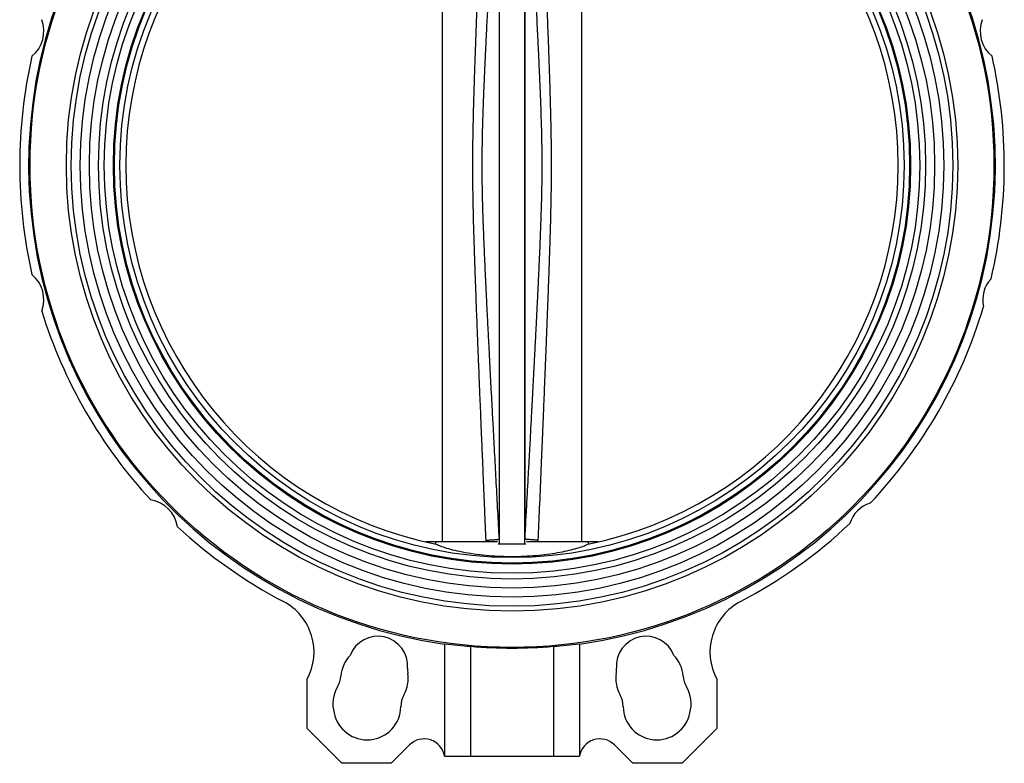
# Model space of a CAD drawing. Header units: millimetres. Extents: x 220 to 2218, y -9 to 1835.
# Tile 7 of 25: x 1838 to 2218, y 500 to 787. Entities that reach past the tile are written whole.
import ezdxf

# ---------------------------------------------------------------- set-up
doc = ezdxf.new("R2010")
doc.units = ezdxf.units.MM

msp = doc.modelspace()

# ---------------------------------------------------------------- linework, layer by layer
at = {"color": 7, "linetype": 'Continuous', "lineweight": 25}
for p, q in [((2023.25, 876.92), (2023.25, 585.02)), ((2033.07, 585.02), (2033.07, 876.92)), ((2001.16, 833.76), (2001.16, 585.67)), ((2055.16, 585.67), (2055.16, 832.62)), ((1998.86, 585.67), (1994.94, 585.67)), ((1998.86, 585.67), (1998.49, 584.9)), ((2022.62, 585.67), (1998.86, 585.67)), ((2023.16, 586.77), (2023.25, 585.02)), ((2033.07, 585.02), (2033.16, 586.76)), ((2057.46, 585.67), (2033.7, 585.67)), ((2057.83, 584.9), (2057.46, 585.67)), ((2061.38, 585.67), (2057.46, 585.67)), ((2023.07, 584.77), (2022.78, 584.77)), ((2023.25, 585.02), (2023.07, 584.77)), ((2033.25, 584.77), (2033.07, 585.02)), ((2033.54, 584.77), (2033.25, 584.77)), ((2002.16, 546.39), (2002.16, 502.97)), ((2012.16, 545.43), (2012.16, 502.97)), ((2044.16, 545.43), (2044.16, 502.97)), ((2054.16, 546.39), (2054.16, 502.97)), ((1949.1, 513.71), (1949.1, 532.71)), ((2107.21, 532.71), (2107.21, 513.71)), ((1962.54, 500.28), (1949.1, 513.71)), ((2107.21, 513.71), (2093.78, 500.28)), ((1988.6, 507.35), (1981.54, 500.28)), ((2074.78, 500.28), (2067.71, 507.35)), ((2002.16, 502.97), (2012.16, 502.97)), ((2012.16, 502.97), (2044.16, 502.97)), ((2044.16, 502.97), (2054.16, 502.97)), ((1981.54, 500.28), (1962.54, 500.28)), ((2093.78, 500.28), (2074.78, 500.28))]:
    msp.add_line(p, q, dxfattribs=at)
at = {"color": 8, "linetype": 'Continuous', "lineweight": 25}
for p, q in [((2018.17, 585.67), (2018.14, 586.34)), ((2038.18, 586.34), (2038.15, 585.67))]:
    msp.add_line(p, q, dxfattribs=at)
at = {"color": 7, "linetype": 'Continuous', "lineweight": 25}
for radius in [186, 172, 170.1, 166.6, 163.1, 159.6, 157.35, 153.85, 153.45, 151.3]:
    msp.add_circle((2028.16, 730.97), radius, dxfattribs=at)
for centre, radius, start, end in [((2028.16, 730.97), 186.55, 98.8859, 261.9884), ((2028.16, 730.97), 186.55, 278.0116, 81.1141), ((2028.16, 730.97), 149.05, 101.3246, 258.6754), ((2028.16, 730.97), 149.05, 281.3246, 78.6754), ((1834.97, 782.73), 12.5, 309.2182, 20.7818), ((2221.34, 782.73), 12.5, 159.2182, 230.7818), ((2028.16, 730.97), 190, 167.2045, 192.7955), ((2028.16, 730.97), 190, 346.6692, 12.7955), ((1834.97, 679.2), 12.5, 339.2182, 50.7818), ((2221.34, 679.2), 11.5, 136.2321, 193.7679), ((2028.16, 730.97), 190, 316.6692, 343.3308), ((2028.16, 730.97), 190, 197.2045, 222.7955), ((1886.74, 589.55), 12.5, 9.2182, 80.7818), ((2169.58, 589.55), 11.5, 106.2321, 163.7679), ((2028.16, 730.97), 190, 227.2045, 242.3441), ((2028.16, 730.97), 190, 297.6559, 313.3308), ((1929.76, 543.19), 22, 331.5734, 62.3441), ((2126.56, 543.19), 22, 117.6559, 208.4266), ((1976.39, 537.78), 11.5, 356.0501, 159.1356), ((2079.92, 537.78), 11.5, 20.8644, 183.9499), ((2028.16, 730.97), 186.22, 265.0711, 274.9289), ((1975.1, 532.95), 13, 136.6406, 175.6551), ((2081.22, 532.95), 13, 4.3449, 43.3594), ((1997.35, 536.33), 9.5, 176.0501, 188.6477), ((2058.97, 536.33), 9.5, 351.3523, 3.9499), ((1952.67, 534.66), 9.5, 329.4345, 355.6551), ((1975.1, 532.95), 13, 330.851, 8.6477), ((2081.22, 532.95), 13, 171.3523, 209.149), ((2103.65, 534.66), 9.5, 184.3449, 210.5655), ((1972.04, 523.21), 13, 149.4345, 195.607), ((2084.28, 523.21), 13, 344.393, 30.5655), ((1994.75, 521.99), 9.5, 150.851, 179.149), ((2061.57, 521.99), 9.5, 0.851, 29.149), ((1972.25, 522.33), 13, 191.5794, 359.149), ((2084.06, 522.33), 13, 180.851, 348.4206), ((1994.26, 501.69), 8, 9.1942, 135), ((2062.06, 501.69), 8, 45, 170.8058)]:
    msp.add_arc(centre, radius, start, end, dxfattribs=at)
for centre, start_param, end_param in [((2024.87, 730.97), 4.589977, 4.643994), ((2031.45, 730.97), 4.780784, 4.8348)]:
    msp.add_ellipse(centre, major_axis=(186, 0), ratio=0.999844, start_param=start_param, end_param=end_param, dxfattribs=at)
for points, knots in [([(2018.14, 586.34), (2018.06, 588.17), (2017.91, 591.87), (2017.67, 597.49), (2017.43, 603.24), (2017.18, 609.13), (2016.96, 614.55), (2016.78, 618.83), (2016.64, 622.13), (2016.51, 625.26), (2016.36, 629.06), (2016.17, 633.62), (2015.96, 638.59), (2015.77, 643.35), (2015.57, 648.13), (2015.39, 652.77), (2015.2, 657.4), (2015.01, 662.14), (2014.82, 667.06), (2014.61, 672.27), (2014.43, 676.99), (2014.21, 682.87), (2013.96, 689.67), (2013.71, 697.05), (2013.51, 703.29), (2013.36, 708.6), (2013.23, 713.75), (2013.13, 718.92), (2013.05, 724.24), (2013.02, 729.32), (2013.03, 734.25), (2013.07, 739.1), (2013.15, 744.2), (2013.27, 749.87), (2013.45, 756.59), (2013.7, 764.76), (2013.98, 772.76), (2014.26, 780.4), (2014.53, 787.41), (2014.8, 794.45), (2015.03, 800.28), (2015.21, 804.71), (2015.36, 808.51), (2015.53, 812.69), (2015.72, 817.43), (2015.93, 822.61), (2016.14, 827.64), (2016.32, 832.01), (2016.47, 835.52), (2016.59, 838.44), (2016.68, 840.76), (2016.79, 843.26), (2016.92, 846.57), (2017.21, 853.52), (2017.62, 863.34), (2017.97, 871.58), (2018.14, 875.59)], [0, 0, 0, 0, 0.01896, 0.0383864, 0.0582791, 0.078638, 0.0994633, 0.1144722, 0.1231007, 0.1336994, 0.1468705, 0.162614, 0.1809299, 0.1984669, 0.2119825, 0.2305573, 0.2465768, 0.260041, 0.2796393, 0.2977005, 0.3140319, 0.3286334, 0.3587019, 0.3845138, 0.4051934, 0.4234164, 0.4395378, 0.4586512, 0.4769199, 0.4946937, 0.5112899, 0.5280023, 0.5449872, 0.5641871, 0.5867341, 0.6146604, 0.6488951, 0.6697247, 0.6939594, 0.7215993, 0.7427144, 0.7544656, 0.7675766, 0.7820474, 0.797878, 0.8167217, 0.8358327, 0.8499998, 0.8621235, 0.8722038, 0.8802407, 0.8862341, 0.8981095, 0.9145806, 0.9583842, 1, 1, 1, 1]), ([(2023.16, 875.17), (2022.97, 871.67), (2022.61, 865.09), (2022.1, 855.78), (2021.64, 847.28), (2021.27, 840.38), (2020.97, 834.83), (2020.76, 830.83), (2020.58, 827.38), (2020.42, 824.47), (2020.28, 821.89), (2020.05, 817.5), (2019.85, 813.64), (2019.67, 810.28), (2019.62, 809.28), (2019.57, 808.29), (2019.52, 807.31), (2019.45, 806.04), (2019.34, 803.95), (2019.19, 801.09), (2019.02, 797.81), (2018.86, 794.55), (2018.68, 790.99), (2018.48, 787.12), (2018.27, 782.76), (2018.07, 778.81), (2017.92, 775.61), (2017.84, 773.84), (2017.79, 772.86), (2017.77, 772.31), (2017.74, 771.75), (2017.68, 770.54), (2017.62, 769.03), (2017.53, 767.08), (2017.45, 765.3), (2017.33, 762.41), (2017.16, 758.27), (2016.95, 752.71), (2016.79, 747.9), (2016.69, 744.06), (2016.63, 741.36), (2016.58, 738.52), (2016.55, 735.58), (2016.53, 732.55), (2016.53, 728.02), (2016.59, 722.05), (2016.77, 714.62), (2017.02, 707.14), (2017.26, 701.01), (2017.47, 696.25), (2017.62, 692.9), (2017.77, 689.53), (2017.93, 686.17), (2018.12, 682.21), (2018.36, 677.31), (2018.64, 671.66), (2018.94, 665.78), (2019.22, 660.2), (2019.51, 654.72), (2019.78, 649.49), (2020.08, 643.83), (2020.43, 637.29), (2020.88, 628.91), (2021.4, 619.13), (2021.98, 608.4), (2022.57, 597.6), (2022.96, 590.38), (2023.16, 586.77)], [0, 0, 0, 0, 0.036488, 0.068383, 0.096845, 0.125027, 0.140085, 0.154595, 0.166729, 0.175906, 0.18486, 0.193594, 0.221592, 0.225093, 0.228556, 0.23198, 0.235367, 0.238715, 0.245244, 0.257073, 0.268466, 0.279422, 0.290989, 0.305494, 0.31967, 0.336343, 0.346661, 0.352884, 0.354831, 0.356763, 0.358679, 0.360581, 0.369349, 0.374413, 0.380864, 0.387895, 0.404418, 0.424008, 0.44567, 0.45443, 0.463893, 0.473765, 0.483939, 0.494428, 0.505245, 0.530972, 0.556379, 0.582466, 0.608713, 0.620169, 0.631947, 0.643542, 0.655232, 0.666961, 0.684695, 0.706239, 0.725747, 0.745845, 0.764308, 0.782764, 0.800337, 0.823202, 0.850714, 0.887632, 0.924871, 0.962347, 1, 1, 1, 1]), ([(2023.16, 875.17), (2023.16, 874.16), (2023.16, 872.14), (2023.16, 867.83), (2023.16, 862.62), (2023.16, 856.46), (2023.16, 849.41), (2023.16, 841.51), (2023.16, 832.83), (2023.16, 823.42), (2023.16, 813.36), (2023.16, 802.71), (2023.16, 791.55), (2023.16, 779.96), (2023.16, 768.02), (2023.16, 755.81), (2023.16, 743.44), (2023.16, 730.97), (2023.16, 718.5), (2023.16, 706.12), (2023.16, 693.92), (2023.16, 681.98), (2023.16, 670.39), (2023.16, 659.23), (2023.16, 648.58), (2023.16, 638.51), (2023.16, 629.11), (2023.16, 620.43), (2023.16, 612.53), (2023.16, 605.48), (2023.16, 599.31), (2023.16, 594.1), (2023.16, 589.8), (2023.16, 587.78), (2023.16, 586.77)], [0, 0, 0, 0, 0.03125, 0.062501, 0.093751, 0.125002, 0.156252, 0.187502, 0.218752, 0.250003, 0.281253, 0.312503, 0.343753, 0.375003, 0.406253, 0.437503, 0.468753, 0.500003, 0.531253, 0.562503, 0.593753, 0.625003, 0.656253, 0.687503, 0.718753, 0.750003, 0.781252, 0.812502, 0.843752, 0.875002, 0.906251, 0.937501, 0.96875, 1, 1, 1, 1]), ([(2033.16, 875.17), (2033.16, 874.16), (2033.16, 872.14), (2033.16, 867.83), (2033.16, 862.62), (2033.16, 856.46), (2033.16, 849.4), (2033.16, 841.51), (2033.16, 832.83), (2033.16, 823.42), (2033.16, 813.36), (2033.16, 802.71), (2033.16, 791.55), (2033.16, 779.96), (2033.16, 768.02), (2033.16, 755.81), (2033.16, 743.43), (2033.16, 730.97), (2033.16, 718.5), (2033.16, 706.12), (2033.16, 693.92), (2033.16, 681.98), (2033.16, 670.38), (2033.16, 659.22), (2033.16, 648.57), (2033.16, 638.51), (2033.16, 629.1), (2033.16, 620.42), (2033.16, 612.53), (2033.16, 605.47), (2033.16, 599.31), (2033.16, 594.1), (2033.16, 589.79), (2033.16, 587.77), (2033.16, 586.76)], [0, 0, 0, 0, 0.0312496, 0.0624992, 0.0937488, 0.1249985, 0.1562482, 0.1874979, 0.2187476, 0.2499974, 0.2812472, 0.312497, 0.3437469, 0.3749968, 0.4062467, 0.4374966, 0.4687466, 0.4999966, 0.5312466, 0.5624966, 0.5937467, 0.6249968, 0.6562469, 0.687497, 0.7187472, 0.7499974, 0.7812476, 0.8124979, 0.8437482, 0.8749985, 0.9062488, 0.9374992, 0.9687496, 1, 1, 1, 1]), ([(2033.16, 586.76), (2033.31, 589.59), (2033.61, 595.07), (2034.04, 602.98), (2034.44, 610.35), (2034.81, 617.13), (2035.26, 625.48), (2035.61, 632.04), (2035.87, 637.04), (2035.95, 638.5), (2036.03, 639.94), (2036.1, 641.36), (2036.18, 642.76), (2036.34, 645.76), (2036.48, 648.51), (2036.61, 651.03), (2036.65, 651.7), (2036.68, 652.36), (2036.72, 653.02), (2036.75, 653.67), (2036.79, 654.32), (2036.86, 655.73), (2036.97, 657.88), (2037.12, 660.73), (2037.26, 663.5), (2037.41, 666.35), (2037.57, 669.48), (2037.74, 672.93), (2037.93, 676.75), (2038.12, 680.56), (2038.27, 683.75), (2038.38, 685.95), (2038.44, 687.34), (2038.5, 688.54), (2038.56, 689.72), (2038.61, 690.88), (2038.75, 694), (2038.98, 699.12), (2039.25, 705.98), (2039.48, 712.57), (2039.66, 718.89), (2039.77, 725.19), (2039.82, 733.79), (2039.65, 744.68), (2039.32, 754.33), (2039.07, 760.52), (2038.96, 763.15), (2038.85, 765.74), (2038.73, 768.3), (2038.61, 770.96), (2038.44, 774.7), (2038.2, 779.7), (2037.79, 788.03), (2037.25, 798.69), (2036.59, 811.43), (2035.93, 823.96), (2035.24, 836.7), (2034.57, 849.26), (2033.86, 862.23), (2033.4, 870.73), (2033.16, 875.17)], [0, 0, 0, 0, 0.029411, 0.057043, 0.082328, 0.106096, 0.127507, 0.169248, 0.174396, 0.179471, 0.184471, 0.189399, 0.194252, 0.199032, 0.220568, 0.222901, 0.225217, 0.227516, 0.229797, 0.232062, 0.23431, 0.23654, 0.246759, 0.256664, 0.266254, 0.275532, 0.286308, 0.298849, 0.311386, 0.326039, 0.338509, 0.344637, 0.348862, 0.353019, 0.35711, 0.361133, 0.36509, 0.38956, 0.41435, 0.436458, 0.458105, 0.479973, 0.50194, 0.547414, 0.593056, 0.602273, 0.611827, 0.620361, 0.629239, 0.638466, 0.648045, 0.668099, 0.690541, 0.734741, 0.77895, 0.823161, 0.865044, 0.911554, 0.953829, 1, 1, 1, 1]), ([(2038.18, 875.59), (2038.27, 873.37), (2038.46, 868.85), (2038.75, 861.97), (2039.05, 854.87), (2039.35, 847.71), (2039.62, 841.07), (2039.92, 833.97), (2040.23, 826.34), (2040.59, 817.56), (2040.95, 808.74), (2041.29, 800.24), (2041.59, 792.51), (2041.85, 785.73), (2042.08, 779.75), (2042.34, 772.68), (2042.63, 764.41), (2042.92, 755.12), (2043.13, 746.64), (2043.26, 738.9), (2043.3, 731.71), (2043.27, 724.66), (2043.17, 717.42), (2043.02, 711.09), (2042.88, 705.69), (2042.74, 701.28), (2042.58, 696.35), (2042.39, 690.8), (2042.19, 685.05), (2041.96, 679.06), (2041.72, 672.76), (2041.48, 666.42), (2041.28, 661.42), (2041.14, 657.97), (2041.04, 655.51), (2040.93, 652.86), (2040.82, 650.04), (2040.7, 647.03), (2040.54, 643.24), (2040.37, 638.91), (2040.18, 634.31), (2040.01, 630.33), (2039.88, 627), (2039.77, 624.33), (2039.68, 622.32), (2039.63, 620.96), (2039.55, 619.03), (2039.42, 616.11), (2039.13, 609.03), (2038.71, 599.04), (2038.35, 590.5), (2038.18, 586.34)], [0, 0, 0, 0, 0.0230607, 0.0468618, 0.0714032, 0.096685, 0.1211507, 0.1402785, 0.1703157, 0.2003276, 0.2313317, 0.2618027, 0.2885322, 0.3115202, 0.332083, 0.3505961, 0.3848742, 0.4178248, 0.4469077, 0.472876, 0.4980426, 0.5213394, 0.5459829, 0.5731032, 0.586954, 0.6019016, 0.6188732, 0.6380995, 0.6594904, 0.6784256, 0.7002263, 0.7248927, 0.7442091, 0.7521087, 0.7606319, 0.7697787, 0.7795492, 0.7899433, 0.8009611, 0.8188468, 0.8348823, 0.8486504, 0.860151, 0.8693841, 0.8763499, 0.8810481, 0.883479, 0.8963376, 0.9113539, 0.9569154, 1, 1, 1, 1]), ([(2018.14, 586.34), (2018.83, 586.39), (2020.24, 586.48), (2021.69, 586.59), (2022.44, 586.66), (2022.71, 586.69), (2023.02, 586.73), (2023.09, 586.75), (2023.16, 586.77)], [0, 0, 0, 0, 0.244326, 0.499668, 0.67568, 0.740872, 0.750078, 1, 1, 1, 1]), ([(2038.18, 586.34), (2037.49, 586.39), (2036.08, 586.47), (2034.63, 586.58), (2033.88, 586.65), (2033.61, 586.68), (2033.3, 586.72), (2033.23, 586.74), (2033.16, 586.76)], [0, 0, 0, 0, 0.244339, 0.499758, 0.676604, 0.741353, 0.750209, 1, 1, 1, 1]), ([(1998.89, 584.82), (1999.36, 584.6), (2000.3, 584.15), (2002.77, 583.33), (2006.01, 582.47), (2009.94, 581.65), (2014.48, 580.94), (2019.11, 580.45), (2023.74, 580.16), (2028.23, 580.07), (2032.87, 580.17), (2037.45, 580.47), (2041.81, 580.95), (2045.82, 581.56), (2049.45, 582.28), (2052.62, 583.07), (2055.2, 583.86), (2056.7, 584.44), (2057.27, 584.74), (2057.43, 584.82)], [0, 0, 0, 0, 0.0646054, 0.1310133, 0.19675, 0.2645089, 0.3281099, 0.3938366, 0.4462368, 0.4999587, 0.5562341, 0.6141713, 0.6704309, 0.7281812, 0.7872257, 0.8477706, 0.9109074, 0.9757374, 1, 1, 1, 1]), ([(2033.25, 584.77), (2032.93, 584.77), (2032.36, 584.77), (2031.2, 584.77), (2030.04, 584.77), (2028.99, 584.77), (2028.19, 584.77), (2027.39, 584.77), (2026.63, 584.77), (2025.9, 584.77), (2024.99, 584.77), (2023.97, 584.77), (2023.39, 584.77), (2023.07, 584.77)], [0, 0, 0, 0, 0.15901, 0.289209, 0.402755, 0.452175, 0.497674, 0.543719, 0.593379, 0.647077, 0.708222, 0.839367, 1, 1, 1, 1])]:
    msp.add_open_spline(points, degree=3, knots=knots, dxfattribs=at)

doc.saveas('drawing.dxf')
